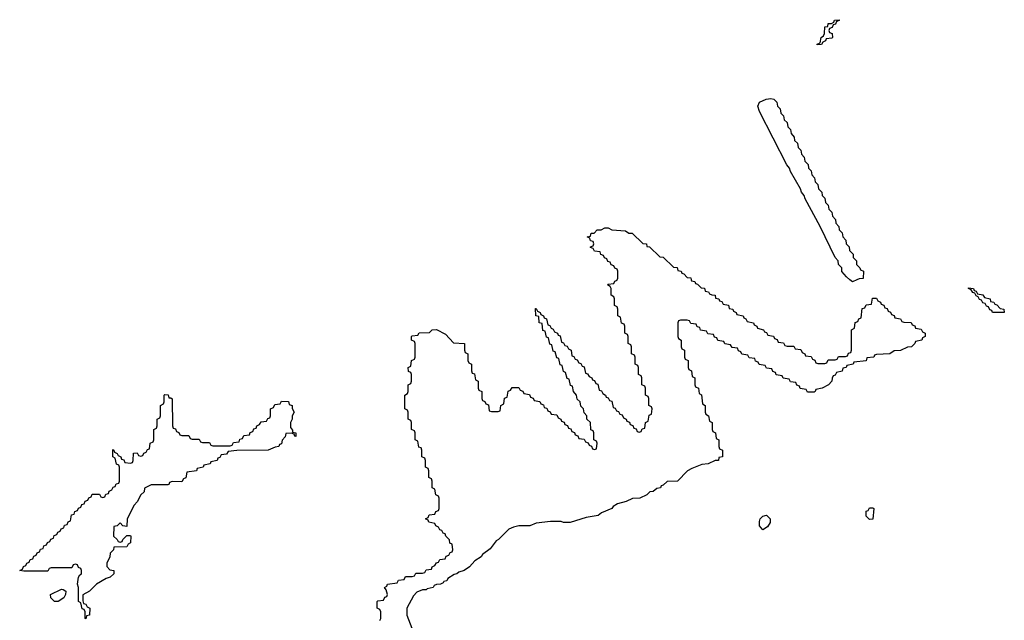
# Model space of a CAD drawing. Header units: inches. Extents: x 2397558 to 2568646, y 256209 to 449595.
# Tile 6 of 85: x 2454006 to 2459734, y 268020 to 271513. Entities that reach past the tile are written whole.
import ezdxf

# ---------------------------------------------------------------- set-up
doc = ezdxf.new("R2010")
doc.units = ezdxf.units.IN
doc.header["$MEASUREMENT"] = 0
doc.layers.add('C4256', color=7, linetype='Continuous')
doc.layers.add('C4257', color=7, linetype='Continuous')

msp = doc.modelspace()

# ---------------------------------------------------------------- linework, layer by layer
at = {"layer": 'C4256', "color": 6}
for points in [[(2456102, 268018), (2456106, 268030), (2456106, 268070), (2456102, 268082), (2456086, 268090), (2456086, 268130), (2456090, 268134), (2456122, 268138), (2456130, 268154), (2456142, 268158), (2456146, 268170), (2456138, 268198), (2456128.7, 268211.3), (2456142, 268218), (2456146, 268230), (2456202, 268238), (2456210, 268254), (2456242, 268258), (2456250, 268274), (2456290, 268274), (2456302, 268278), (2456310, 268294), (2456350, 268294), (2456362, 268298), (2456370, 268314), (2456402, 268318), (2456406, 268330), (2456422, 268338), (2456430, 268354), (2456442, 268358), (2456450, 268374), (2456482, 268378), (2456487.3, 268392.7), (2456502, 268398), (2456510, 268414), (2456522, 268418), (2456526, 268430), (2456522, 268462), (2456508.4, 268468.4), (2456507.3, 268487.3), (2456486, 268510), (2456482, 268522), (2456470, 268526), (2456462, 268542), (2456450, 268546), (2456442, 268562), (2456426, 268570), (2456422, 268582), (2456386, 268590), (2456382, 268602), (2456366, 268610), (2456382, 268618), (2456387.3, 268632.7), (2456422, 268638), (2456427.3, 268652.7), (2456442, 268658), (2456446, 268670), (2456446, 268730), (2456442, 268742), (2456426, 268750), (2456422, 268782), (2456406, 268790), (2456406, 268830), (2456402, 268842), (2456386, 268850), (2456386, 268890), (2456382, 268902), (2456366, 268910), (2456366, 268950), (2456362, 268962), (2456346, 268970), (2456346, 269010), (2456342, 269022), (2456327.3, 269027.3), (2456322, 269062), (2456306, 269070), (2456306, 269110), (2456302, 269122), (2456286, 269130), (2456286, 269170), (2456282, 269182), (2456266, 269190), (2456266, 269230), (2456262, 269242), (2456246, 269250), (2456246, 269330), (2456262, 269338), (2456266, 269350), (2456266, 269390), (2456282, 269398), (2456286, 269410), (2456286, 269450), (2456282, 269462), (2456267.3, 269467.3), (2456266, 269490), (2456282, 269498), (2456286, 269530), (2456302, 269538), (2456306, 269550), (2456306, 269630), (2456302, 269642), (2456286, 269650), (2456286, 269670), (2456290, 269674), (2456322, 269678), (2456330, 269692), (2456390, 269694), (2456406, 269710), (2456430, 269712), (2456483.6, 269683.6), (2456530, 269634), (2456594, 269630), (2456594, 269590), (2456598, 269578), (2456614, 269570), (2456614, 269530), (2456618, 269518), (2456634, 269510), (2456634, 269470), (2456638, 269458), (2456652.7, 269452.7), (2456658, 269418), (2456674, 269410), (2456674, 269370), (2456678, 269358), (2456694, 269350), (2456694, 269310), (2456698, 269298), (2456712.7, 269292.7), (2456718, 269278), (2456732.7, 269272.7), (2456738, 269238), (2456750, 269234), (2456790, 269234), (2456802, 269238), (2456806, 269270), (2456822, 269278), (2456827.3, 269312.7), (2456842, 269318), (2456847.3, 269352.7), (2456862, 269358), (2456870, 269374), (2456910, 269374), (2456918, 269358), (2456932.7, 269352.7), (2456938, 269338), (2456972.7, 269332.7), (2456978, 269318), (2456992.7, 269312.7), (2456998, 269298), (2457032.7, 269292.7), (2457038, 269278), (2457052.7, 269272.7), (2457058, 269258), (2457072.7, 269252.7), (2457078, 269238), (2457092.7, 269232.7), (2457098, 269218), (2457130, 269214), (2457138, 269198), (2457154, 269190), (2457158, 269178), (2457172.7, 269172.7), (2457178, 269158), (2457192.7, 269152.7), (2457198, 269138), (2457212.7, 269132.7), (2457218, 269118), (2457232.7, 269112.7), (2457238, 269098), (2457252.7, 269092.7), (2457258, 269078), (2457290, 269074), (2457298, 269058), (2457312.7, 269052.7), (2457318, 269038), (2457332.7, 269032.7), (2457338, 269018), (2457350, 269014), (2457362, 269018), (2457366, 269050), (2457362, 269062), (2457346, 269070), (2457346, 269110), (2457342, 269122), (2457328.4, 269128.4), (2457326, 269170), (2457306, 269190), (2457306, 269210), (2457290, 269226), (2457286, 269250), (2457270, 269266), (2457266, 269290), (2457250, 269306), (2457246, 269330), (2457228, 269350), (2457222, 269382), (2457210, 269386), (2457202, 269422), (2457190, 269426), (2457182, 269462), (2457170, 269466), (2457162, 269502), (2457150, 269506), (2457142, 269542), (2457130, 269546), (2457122, 269582), (2457110, 269586), (2457102, 269622), (2457090, 269626), (2457082, 269662), (2457070, 269666), (2457062, 269702), (2457050, 269706), (2457046, 269746), (2457028.7, 269750), (2457026, 269786), (2457008.7, 269790), (2457006, 269834), (2457010, 269834), (2457018, 269818), (2457034, 269810), (2457038, 269798), (2457054, 269790), (2457058, 269778), (2457070, 269774), (2457078, 269738), (2457090, 269734), (2457098, 269718), (2457110, 269714), (2457118, 269698), (2457134, 269690), (2457138, 269678), (2457150, 269674), (2457158, 269638), (2457170, 269634), (2457178, 269618), (2457190, 269614), (2457198, 269598), (2457214, 269590), (2457218, 269558), (2457230, 269554), (2457238, 269538), (2457250, 269534), (2457258, 269518), (2457270, 269514), (2457278, 269498), (2457290, 269494), (2457298, 269458), (2457310, 269454), (2457318, 269438), (2457334, 269430), (2457338, 269418), (2457350, 269414), (2457358, 269398), (2457370, 269394), (2457378, 269358), (2457390, 269354), (2457398, 269338), (2457414, 269330), (2457418, 269318), (2457430, 269314), (2457438, 269298), (2457450, 269294), (2457458, 269258), (2457470, 269254), (2457478, 269238), (2457490, 269234), (2457498, 269218), (2457510, 269214), (2457518, 269198), (2457534, 269190), (2457538, 269178), (2457552.7, 269172.7), (2457558, 269158), (2457572.7, 269152.7), (2457578, 269138), (2457592.7, 269132.7), (2457598, 269118), (2457610, 269114), (2457622, 269118), (2457627.3, 269132.7), (2457642, 269138), (2457646, 269170), (2457662, 269178), (2457667.3, 269212.7), (2457682, 269218), (2457686, 269250), (2457682, 269262), (2457666, 269270), (2457666, 269310), (2457662, 269322), (2457646, 269330), (2457646, 269370), (2457642, 269382), (2457626, 269390), (2457626, 269430), (2457622, 269442), (2457606, 269450), (2457606, 269490), (2457602, 269502), (2457586, 269510), (2457586, 269550), (2457582, 269562), (2457566, 269570), (2457566, 269610), (2457562, 269622), (2457546, 269630), (2457546, 269670), (2457542, 269682), (2457526, 269690), (2457526, 269730), (2457522, 269742), (2457507.3, 269747.3), (2457502, 269782), (2457486, 269790), (2457486, 269830), (2457482, 269842), (2457466, 269850), (2457466, 269890), (2457462, 269902), (2457446, 269910), (2457446, 269950), (2457442, 269962), (2457426, 269970), (2457430, 269974), (2457462, 269978), (2457467.3, 269992.7), (2457482, 269998), (2457482.7, 270000)], [(2457912.7, 270000), (2457914, 269994), (2457934, 269990), (2457938, 269978), (2457950, 269974), (2457970, 269954), (2457990, 269952), (2457994, 269934), (2458014, 269930), (2458018, 269918), (2458032, 269912), (2458052, 269910), (2458054, 269894), (2458074, 269890), (2458078, 269878), (2458090, 269874), (2458098, 269858), (2458130, 269852), (2458134, 269834), (2458154, 269830), (2458158, 269818), (2458174, 269810), (2458178, 269798), (2458214, 269790), (2458218, 269778), (2458230, 269774), (2458238, 269758), (2458274, 269750), (2458278, 269738), (2458294, 269730), (2458298, 269718), (2458334, 269710), (2458338, 269698), (2458350, 269694), (2458358, 269678), (2458391.6, 269671.6), (2458398, 269658), (2458412.7, 269652.7), (2458418, 269638), (2458450, 269634), (2458458, 269618), (2458470, 269614), (2458510, 269614), (2458518, 269598), (2458550, 269594), (2458558, 269578), (2458574, 269570), (2458578, 269558), (2458610, 269554), (2458618, 269538), (2458632.7, 269532.7), (2458638, 269518), (2458650, 269514), (2458690, 269514), (2458702, 269518), (2458710, 269534), (2458750, 269534), (2458762, 269538), (2458770, 269554), (2458810, 269554), (2458822, 269558), (2458827.3, 269572.7), (2458842, 269578), (2458846, 269590), (2458846, 269710), (2458862, 269718), (2458867.3, 269752.7), (2458882, 269758), (2458887.3, 269772.7), (2458902, 269778), (2458907.3, 269832.7), (2458922, 269838), (2458930, 269854), (2458962, 269858), (2458967.3, 269892.7), (2458990, 269894), (2458998, 269878), (2459014, 269870), (2459018, 269858), (2459032.7, 269852.7), (2459038, 269838), (2459052.7, 269832.7), (2459058, 269818), (2459072.7, 269812.7), (2459078, 269798), (2459092.7, 269792.7), (2459098, 269778), (2459130, 269774), (2459138, 269758), (2459150, 269754), (2459192.7, 269752.7), (2459198, 269738), (2459212.7, 269732.7), (2459218, 269718), (2459250, 269714), (2459258, 269698), (2459274, 269690), (2459274, 269670), (2459258, 269662), (2459254, 269650), (2459218, 269642), (2459214, 269630), (2459194, 269610), (2459170, 269608), (2459130, 269588.7), (2459092.7, 269587.3), (2459068.7, 269568.7), (2458990, 269566), (2458978, 269562), (2458974, 269550), (2458934, 269546), (2458930, 269529), (2458858, 269522), (2458854, 269510), (2458818, 269502), (2458814, 269490), (2458794, 269486), (2458790, 269468), (2458758, 269462), (2458750, 269446), (2458738, 269442), (2458732, 269428), (2458731.3, 269410), (2458712, 269390), (2458674, 269370), (2458638, 269362), (2458634, 269350), (2458627.3, 269347.3), (2458590, 269346), (2458582, 269362), (2458547.3, 269367.3), (2458542, 269382), (2458527.3, 269387.3), (2458522, 269402), (2458490, 269406), (2458482, 269422), (2458447.3, 269427.3), (2458442, 269442), (2458407.3, 269447.3), (2458402, 269462), (2458387.3, 269467.3), (2458382, 269482), (2458350, 269486), (2458342, 269502), (2458307.3, 269507.3), (2458302, 269522), (2458287.3, 269527.3), (2458282, 269542), (2458250, 269546), (2458242, 269562), (2458207.3, 269567.3), (2458202, 269582), (2458187.3, 269587.3), (2458182, 269602), (2458150, 269606), (2458142, 269622), (2458107.3, 269627.3), (2458102, 269642), (2458067.3, 269647.3), (2458062, 269662), (2458047.3, 269667.3), (2458042, 269682), (2458010, 269686), (2458002, 269702), (2457967.3, 269707.3), (2457962, 269722), (2457947.3, 269727.3), (2457942, 269742), (2457910, 269746), (2457902, 269762), (2457890, 269766), (2457850, 269766), (2457838, 269762), (2457834, 269750), (2457834, 269670), (2457838, 269658), (2457854, 269650), (2457854, 269610), (2457858, 269598), (2457874, 269590), (2457874, 269550), (2457878, 269538), (2457894, 269530), (2457894, 269490), (2457898, 269478), (2457914, 269470), (2457918, 269438), (2457934, 269430), (2457934, 269390), (2457938, 269378), (2457954, 269370), (2457958, 269338), (2457971.6, 269331.6), (2457978, 269278), (2457994, 269270), (2457994, 269230), (2457998, 269218), (2458014, 269210), (2458018, 269178), (2458034, 269170), (2458034, 269130), (2458038, 269118), (2458054, 269110), (2458058, 269078), (2458074, 269070), (2458074, 269030), (2458078, 269018), (2458094, 269010), (2458094, 268970), (2458074, 268966), (2458070.6, 268949.4), (2458051, 268949), (2458012, 268930), (2457974.4, 268925.6), (2457916.9, 268903.1), (2457891.3, 268888.7), (2457832, 268830), (2457772.7, 268827.3), (2457750, 268806), (2457738, 268802), (2457734, 268790), (2457712.7, 268787.3), (2457691.1, 268768.8), (2457672, 268768), (2457654, 268750), (2457614, 268730), (2457571, 268729), (2457534, 268710), (2457483.5, 268696.5), (2457458.8, 268681.2), (2457450, 268669.2), (2457390, 268644), (2457370.4, 268629.6), (2457302, 268618), (2457209.2, 268589.2), (2457169.1, 268589.1), (2457155.3, 268595.3), (2457094.6, 268594.6), (2457010, 268584), (2456974, 268570), (2456910, 268569.2), (2456878, 268562), (2456850.7, 268549.3), (2456792, 268490), (2456778, 268482), (2456743.6, 268436.4), (2456698, 268402), (2456690, 268389.3), (2456654.4, 268365.6), (2456622, 268330), (2456592, 268310), (2456559.8, 268300.2), (2456550, 268289.6), (2456532.8, 268287.2), (2456496.8, 268263.2), (2456490, 268249.4), (2456474.4, 268245.6), (2456470, 268238), (2456454, 268230), (2456430, 268228.7), (2456418, 268222), (2456411.3, 268210), (2456376.9, 268203.1), (2456370, 268198), (2456350, 268198), (2456316, 268184), (2456296.8, 268163.2), (2456258.8, 268090), (2456258.8, 268050), (2456297.3, 267950)], [(2458876.7, 270000), (2458850, 269988), (2458835.8, 270000)]]:
    msp.add_lwpolyline(points, dxfattribs=at)
for points in [[(2459730, 269809.2), (2459666, 269810), (2459662, 269822), (2459650, 269826), (2459642, 269842), (2459630, 269846), (2459622, 269862), (2459610, 269866), (2459602, 269882), (2459590, 269886), (2459582, 269902), (2459570, 269906), (2459562, 269922), (2459550, 269926), (2459542, 269942), (2459526, 269950), (2459526, 269954), (2459554, 269950), (2459558, 269938), (2459570, 269934), (2459578, 269918), (2459610, 269912), (2459618, 269898), (2459652, 269890), (2459654, 269874), (2459674, 269870), (2459678, 269858), (2459690, 269854), (2459710, 269834), (2459732, 269830), (2459734, 269810)], [(2454874, 269314), (2454886, 269314), (2454892.7, 269307.3), (2454894, 269150), (2454898, 269138), (2454912.7, 269132.7), (2454918, 269118), (2454932.7, 269112.7), (2454938, 269098), (2454950, 269094), (2454990, 269094), (2454998, 269078), (2455010, 269074), (2455050, 269074), (2455058, 269058), (2455070, 269054), (2455110, 269054), (2455118, 269038), (2455130, 269034), (2455230, 269034), (2455242, 269038), (2455250, 269054), (2455282, 269058), (2455287.3, 269072.7), (2455302, 269078), (2455310, 269094), (2455342, 269098), (2455347.3, 269112.7), (2455362, 269118), (2455367.3, 269132.7), (2455382, 269138), (2455386, 269150), (2455402, 269158), (2455410, 269174), (2455442, 269178), (2455450, 269194), (2455462, 269198), (2455466, 269210), (2455466, 269250), (2455482, 269258), (2455490, 269274), (2455522, 269278), (2455530, 269294), (2455570, 269292), (2455574, 269274), (2455591.3, 269270), (2455592, 269252), (2455602, 269230), (2455592, 269210), (2455591.3, 269190), (2455582, 269170), (2455582, 269142), (2455594, 269126), (2455594, 269114), (2455612, 269110), (2455611.6, 269088.4), (2455606, 269090), (2455602, 269102), (2455587.3, 269107.3), (2455554, 269106), (2455550, 269086), (2455532.7, 269067.3), (2455530, 269046), (2455518, 269042), (2455514, 269030), (2455492.7, 269027.3), (2455451.1, 269008.8), (2455270, 269008), (2455218, 269002), (2455210, 268986), (2455178, 268982), (2455170, 268966), (2455158, 268962), (2455154, 268950), (2455118, 268942), (2455114, 268930), (2455078, 268922), (2455074, 268910), (2455038, 268902), (2455034, 268890), (2454978, 268882), (2454971.6, 268848.4), (2454958, 268842), (2454950, 268826), (2454892.7, 268827.3), (2454878, 268822), (2454874, 268810), (2454867.3, 268807.3), (2454770, 268808.7), (2454731.6, 268788.4), (2454730, 268768), (2454711, 268749), (2454690, 268708), (2454671, 268689), (2454632, 268610), (2454630, 268566), (2454606, 268570), (2454590, 268586), (2454574, 268570), (2454554, 268566), (2454552, 268510), (2454574, 268490), (2454578, 268478), (2454590, 268474), (2454602, 268478), (2454606, 268490), (2454630, 268514), (2454650, 268514), (2454652, 268510), (2454651, 268470), (2454638, 268462), (2454630, 268448), (2454554, 268446), (2454552, 268430), (2454532, 268410), (2454531.3, 268390), (2454512.7, 268352.7), (2454512.7, 268332.7), (2454530, 268314), (2454554, 268310), (2454554, 268290), (2454532, 268270), (2454510, 268264), (2454452, 268230), (2454412, 268190), (2454372.7, 268167.3), (2454372.7, 268132.7), (2454378, 268118), (2454390, 268114), (2454398, 268098), (2454414, 268090), (2454412, 268050), (2454394, 268046), (2454390, 268028), (2454386, 268030), (2454386, 268070), (2454382, 268082), (2454370, 268086), (2454362, 268122), (2454348, 268130), (2454348.7, 268210), (2454342, 268230), (2454348.4, 268271.6), (2454355.3, 268284.7), (2454366, 268290), (2454366, 268310), (2454362, 268322), (2454347.3, 268327.3), (2454342, 268342), (2454330, 268346), (2454318, 268342), (2454310, 268326), (2454190, 268326), (2454178, 268322), (2454170, 268306), (2454030, 268306), (2454006, 268310), (2454022, 268318), (2454027.3, 268332.7), (2454042, 268338), (2454047.3, 268352.7), (2454062, 268358), (2454067.3, 268372.7), (2454082, 268378), (2454087.3, 268392.7), (2454102, 268398), (2454107.3, 268412.7), (2454122, 268418), (2454127.3, 268432.7), (2454142, 268438), (2454147.3, 268452.7), (2454162, 268458), (2454167.3, 268472.7), (2454182, 268478), (2454187.3, 268492.7), (2454202, 268498), (2454207.3, 268512.7), (2454222, 268518), (2454227.3, 268532.7), (2454242, 268538), (2454247.3, 268552.7), (2454262, 268558), (2454267.3, 268572.7), (2454282, 268578), (2454287.3, 268592.7), (2454302, 268598), (2454307.3, 268632.7), (2454322, 268638), (2454327.3, 268652.7), (2454342, 268658), (2454347.3, 268672.7), (2454362, 268678), (2454367.3, 268692.7), (2454382, 268698), (2454387.3, 268712.7), (2454402, 268718), (2454407.3, 268732.7), (2454422, 268738), (2454427.3, 268752.7), (2454470, 268754), (2454478, 268738), (2454490, 268734), (2454502, 268738), (2454507.3, 268752.7), (2454522, 268758), (2454526, 268770), (2454542, 268778), (2454550, 268794), (2454562, 268798), (2454567.3, 268812.7), (2454582, 268818), (2454586, 268830), (2454586, 268910), (2454582, 268922), (2454568.4, 268928.4), (2454562, 268962), (2454548, 268970), (2454547.3, 269012.7), (2454554, 269010), (2454558, 268998), (2454574, 268990), (2454578, 268978), (2454594, 268970), (2454598, 268958), (2454612.7, 268952.7), (2454618, 268938), (2454650, 268934), (2454662, 268938), (2454666, 268950), (2454667.3, 268992.7), (2454690, 268994), (2454698, 268978), (2454710, 268974), (2454722, 268978), (2454727.3, 268992.7), (2454742, 268998), (2454750, 269014), (2454762, 269018), (2454766, 269050), (2454782, 269058), (2454786, 269070), (2454786, 269130), (2454802, 269138), (2454806, 269150), (2454806, 269190), (2454822, 269198), (2454826, 269210), (2454826, 269270), (2454842, 269278), (2454846, 269290), (2454846, 269330), (2454850, 269334), (2454870, 269331.3)], [(2458950, 268606), (2458930, 268626), (2458930, 268654), (2458942, 268658), (2458950, 268674), (2458970, 268674), (2458974, 268670), (2458970, 268608)], [(2458330, 268546), (2458309.2, 268569.2), (2458310, 268594), (2458314, 268610), (2458330, 268626), (2458350, 268630.8), (2458371, 268610), (2458371.1, 268588.8), (2458356.9, 268563.1)], [(2454230, 268129), (2454208, 268130), (2454188, 268150), (2454186, 268170), (2454250, 268202), (2454259.6, 268199.6), (2454274, 268190), (2454272, 268170), (2454262, 268150)]]:
    msp.add_lwpolyline(points, close=True, dxfattribs=at)
at = {"layer": 'C4257', "color": 6}
msp.add_lwpolyline([(2458646, 271366), (2458646, 271370), (2458662, 271378), (2458668, 271410), (2458682, 271418), (2458688, 271432), (2458690, 271471.3), (2458707.3, 271472.7), (2458708.7, 271490), (2458728.7, 271491.3), (2458742, 271498), (2458746, 271510), (2458772.7, 271512.7), (2458772.7, 271507.3), (2458758, 271502), (2458752.7, 271487.3), (2458738, 271482), (2458732.7, 271467.3), (2458718, 271462), (2458714, 271450), (2458718, 271438), (2458732.7, 271432.7), (2458734, 271410), (2458730, 271406), (2458698, 271402), (2458694, 271390), (2458678, 271382), (2458670, 271368)], close=True, dxfattribs=at)
for points in [[(2458835.8, 270000), (2458816.4, 270016.4), (2458789, 270049), (2458788, 270070), (2458769.1, 270089.1), (2458768, 270110), (2458749.1, 270129.1), (2458662, 270310), (2458575.3, 270470), (2458569, 270490), (2458554, 270510), (2458549, 270530), (2458489.5, 270629.5), (2458484, 270650), (2458469.5, 270669.5), (2458310, 270978), (2458299.3, 271010), (2458310, 271032.7), (2458348.7, 271050), (2458374.8, 271054.8), (2458394, 271050), (2458410, 271034), (2458414, 271010), (2458430, 270994), (2458434, 270970), (2458450, 270954), (2458454, 270930), (2458470, 270914), (2458474, 270890), (2458490, 270874), (2458494, 270850), (2458512, 270830), (2458514, 270810), (2458530, 270794), (2458534, 270770), (2458550, 270754), (2458554, 270730), (2458570, 270714), (2458574, 270690), (2458592, 270670), (2458594, 270650), (2458610, 270634), (2458614, 270610), (2458630, 270594), (2458634, 270570), (2458650, 270554), (2458654, 270530), (2458672, 270510), (2458674, 270490), (2458690, 270474), (2458694, 270450), (2458710, 270434), (2458714, 270410), (2458730, 270394), (2458734, 270370), (2458752, 270350), (2458754, 270330), (2458772, 270310), (2458774, 270290), (2458790, 270274), (2458794, 270250), (2458812, 270230), (2458814, 270210), (2458831.6, 270191.6), (2458834, 270170), (2458854, 270150), (2458854, 270130), (2458874, 270110), (2458874, 270090), (2458894, 270070), (2458898, 270058), (2458914, 270050), (2458912.7, 270007.3), (2458890, 270006), (2458876.7, 270000)], [(2457482.7, 270000), (2457486, 270010), (2457486, 270050), (2457482, 270062), (2457467.3, 270067.3), (2457462, 270082), (2457447.3, 270087.3), (2457442, 270102), (2457427.3, 270107.3), (2457422, 270122), (2457407.3, 270127.3), (2457402, 270142), (2457387.3, 270147.3), (2457382, 270162), (2457350, 270166), (2457342, 270182), (2457327.3, 270187.3), (2457327.3, 270192.7), (2457342, 270198), (2457346, 270210), (2457342, 270222), (2457327.3, 270227.3), (2457322, 270242), (2457308, 270250), (2457326, 270254), (2457330, 270271.3), (2457348, 270272), (2457366, 270290), (2457388.7, 270291.3), (2457410, 270302), (2457430, 270302), (2457451.3, 270291.3), (2457530, 270284.7), (2457550, 270272), (2457570, 270271.3), (2457632, 270212), (2457652, 270210), (2457654, 270194), (2457670, 270192), (2457730, 270134), (2457750, 270132), (2457810, 270074), (2457830, 270072), (2457834, 270054), (2457854, 270050), (2457858, 270038), (2457870, 270034), (2457890, 270014), (2457910, 270012), (2457912.7, 270000)]]:
    msp.add_lwpolyline(points, dxfattribs=at)

doc.saveas('drawing.dxf')
